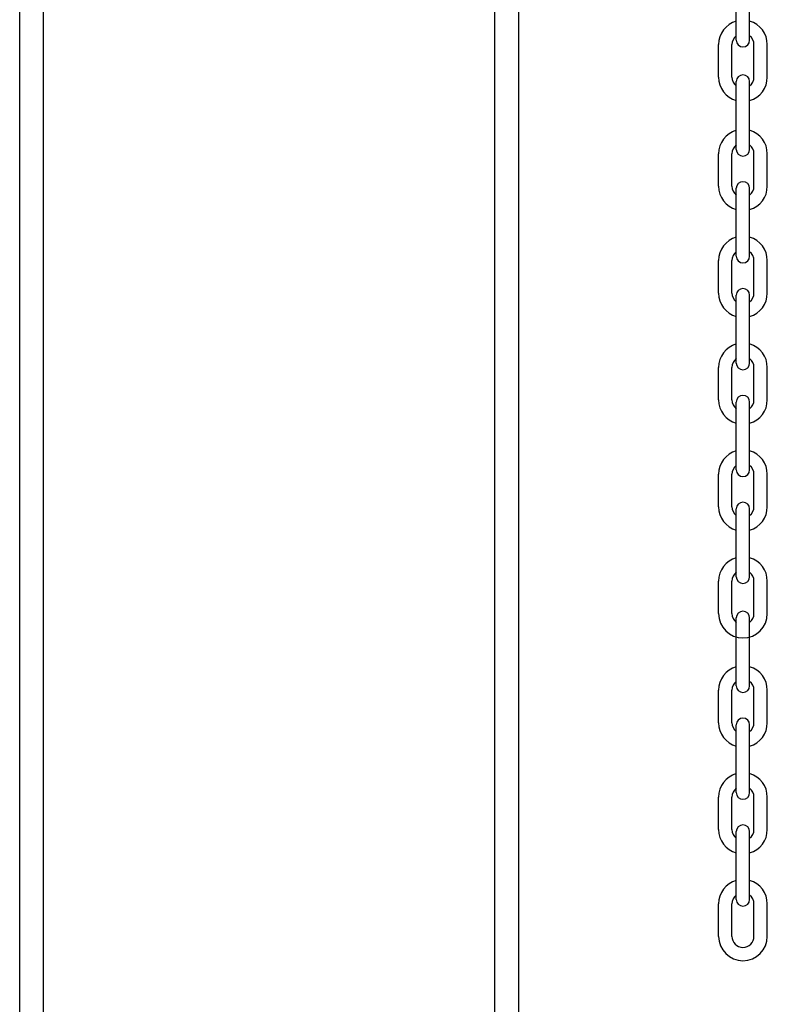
# Model space of a CAD drawing. Header units: inches. Extents: x 170 to 312, y 215 to 248.
# Tile 240 of 256: x 230.545 to 231.107, y 222.262 to 223.002. Entities that reach past the tile are written whole.
import ezdxf

# ---------------------------------------------------------------- set-up
doc = ezdxf.new("R2010")
doc.units = ezdxf.units.IN
doc.header["$LTSCALE"] = 0.25
doc.header["$MEASUREMENT"] = 0
doc.layers.add('MOTOR RH', color=7, linetype='Continuous')

msp = doc.modelspace()

# ---------------------------------------------------------------- linework, layer by layer
at = {"layer": 'MOTOR RH'}
for p, q in [((230.56307, 220.64554), (230.56307, 223.92804)), ((230.90232, 223.92804), (230.90232, 220.64554)), ((230.92019, 223.92804), (230.92019, 220.64554)), ((230.54519, 220.64554), (230.54519, 223.77179)), ((231.0841, 222.98687), (231.0841, 223.03791)), ((231.09411, 222.98687), (231.09411, 223.03791)), ((231.07079, 222.95915), (231.07079, 222.98357)), ((231.0808, 222.95915), (231.0808, 222.98357)), ((231.09741, 222.95915), (231.09741, 222.98357)), ((231.10742, 222.95915), (231.10742, 222.98357)), ((231.0841, 222.90482), (231.0841, 222.95586)), ((231.09411, 222.90482), (231.09411, 222.95586)), ((231.07079, 222.87711), (231.07079, 222.90153)), ((231.0808, 222.87711), (231.0808, 222.90153)), ((231.09741, 222.87711), (231.09741, 222.90153)), ((231.10742, 222.87711), (231.10742, 222.90153)), ((231.0841, 222.82448), (231.0841, 222.87552)), ((231.09411, 222.82448), (231.09411, 222.87552)), ((231.07079, 222.79677), (231.07079, 222.82119)), ((231.0808, 222.79677), (231.0808, 222.82119)), ((231.09741, 222.79677), (231.09741, 222.82119)), ((231.10742, 222.79677), (231.10742, 222.82119)), ((231.0841, 222.74414), (231.0841, 222.79518)), ((231.09411, 222.74414), (231.09411, 222.79518)), ((231.07079, 222.71643), (231.07079, 222.74085)), ((231.0808, 222.71643), (231.0808, 222.74085)), ((231.09741, 222.71643), (231.09741, 222.74085)), ((231.10742, 222.71643), (231.10742, 222.74085)), ((231.0841, 222.6638), (231.0841, 222.71484)), ((231.09411, 222.6638), (231.09411, 222.71484)), ((231.07079, 222.63609), (231.07079, 222.66051)), ((231.0808, 222.63609), (231.0808, 222.66051)), ((231.09741, 222.63609), (231.09741, 222.66051)), ((231.10742, 222.63609), (231.10742, 222.66051)), ((231.0841, 222.58346), (231.0841, 222.6345)), ((231.09411, 222.58346), (231.09411, 222.6345)), ((231.07079, 222.55575), (231.07079, 222.58017)), ((231.0808, 222.55575), (231.0808, 222.58017)), ((231.09741, 222.55575), (231.09741, 222.58017)), ((231.10742, 222.55575), (231.10742, 222.58017)), ((231.0841, 222.50142), (231.0841, 222.55245)), ((231.09411, 222.50142), (231.09411, 222.55245)), ((231.07079, 222.4737), (231.07079, 222.49812)), ((231.0808, 222.4737), (231.0808, 222.49812)), ((231.09741, 222.4737), (231.09741, 222.49812)), ((231.10742, 222.4737), (231.10742, 222.49812)), ((231.0841, 222.42108), (231.0841, 222.47211)), ((231.09411, 222.42108), (231.09411, 222.47211)), ((231.07079, 222.39336), (231.07079, 222.41778)), ((231.0808, 222.39336), (231.0808, 222.41778)), ((231.09741, 222.39336), (231.09741, 222.41778)), ((231.10742, 222.39336), (231.10742, 222.41778)), ((231.0841, 222.34074), (231.0841, 222.39177)), ((231.09411, 222.34074), (231.09411, 222.39177)), ((231.07079, 222.31302), (231.07079, 222.33744)), ((231.0808, 222.31302), (231.0808, 222.33744)), ((231.09741, 222.31302), (231.09741, 222.33744)), ((231.10742, 222.31302), (231.10742, 222.33744))]:
    msp.add_line(p, q, dxfattribs=at)
for centre, radius, start, end in [((231.08911, 222.98357), 0.01831, 105.86272, 180), ((231.08911, 222.98357), 0.01831, 0, 74.13728), ((231.08911, 222.98357), 0.0083, 127.08084, 180), ((231.08911, 222.98357), 0.0083, 0, 52.91916), ((231.08911, 222.98687), 0.00501, 180, 0), ((231.08911, 222.95586), 0.00501, 0, 180), ((231.08911, 222.95915), 0.01831, 180, 254.13728), ((231.08911, 222.95915), 0.0083, 180, 232.91916), ((231.08911, 222.95915), 0.01831, 285.86272, 0), ((231.08911, 222.95915), 0.0083, 307.08084, 0), ((231.08911, 222.90153), 0.01831, 105.86272, 180), ((231.08911, 222.90153), 0.01831, 0, 74.13728), ((231.08911, 222.90153), 0.0083, 127.08084, 180), ((231.08911, 222.90153), 0.0083, 0, 52.91916), ((231.08911, 222.90482), 0.00501, 180, 0), ((231.08911, 222.87552), 0.00501, 0, 180), ((231.08911, 222.87711), 0.01831, 180, 254.13728), ((231.08911, 222.87711), 0.0083, 180, 232.91916), ((231.08911, 222.87711), 0.01831, 285.86272, 0), ((231.08911, 222.87711), 0.0083, 307.08084, 0), ((231.08911, 222.82119), 0.01831, 105.86272, 180), ((231.08911, 222.82119), 0.01831, 0, 74.13728), ((231.08911, 222.82119), 0.0083, 127.08084, 180), ((231.08911, 222.82119), 0.0083, 0, 52.91916), ((231.08911, 222.82448), 0.00501, 180, 0), ((231.08911, 222.79518), 0.00501, 0, 180), ((231.08911, 222.79677), 0.01831, 180, 254.13728), ((231.08911, 222.79677), 0.0083, 180, 232.91916), ((231.08911, 222.79677), 0.01831, 285.86272, 0), ((231.08911, 222.79677), 0.0083, 307.08084, 0), ((231.08911, 222.74085), 0.01831, 105.86272, 180), ((231.08911, 222.74085), 0.01831, 0, 74.13728), ((231.08911, 222.74085), 0.0083, 127.08084, 180), ((231.08911, 222.74085), 0.0083, 0, 52.91916), ((231.08911, 222.74414), 0.00501, 180, 0), ((231.08911, 222.71643), 0.01831, 180, 254.13728), ((231.08911, 222.71643), 0.0083, 180, 232.91916), ((231.08911, 222.71484), 0.00501, 0, 180), ((231.08911, 222.71643), 0.01831, 285.86272, 0), ((231.08911, 222.71643), 0.0083, 307.08084, 0), ((231.08911, 222.66051), 0.01831, 105.86272, 180), ((231.08911, 222.66051), 0.01831, 0, 74.13728), ((231.08911, 222.66051), 0.0083, 127.08084, 180), ((231.08911, 222.6638), 0.00501, 180, 0), ((231.08911, 222.66051), 0.0083, 0, 52.91916), ((231.08911, 222.63609), 0.01831, 180, 254.13728), ((231.08911, 222.63609), 0.0083, 180, 232.91916), ((231.08911, 222.6345), 0.00501, 0, 180), ((231.08911, 222.63609), 0.01831, 285.86272, 0), ((231.08911, 222.63609), 0.0083, 307.08084, 0), ((231.08911, 222.58017), 0.01831, 105.86272, 180), ((231.08911, 222.58017), 0.01831, 0, 74.13728), ((231.08911, 222.58017), 0.0083, 127.08084, 180), ((231.08911, 222.58346), 0.00501, 180, 0), ((231.08911, 222.58017), 0.0083, 0, 52.91916), ((231.08911, 222.55575), 0.01831, 180, 0), ((231.08911, 222.55575), 0.0083, 180, 232.91916), ((231.08911, 222.55245), 0.00501, 0, 180), ((231.08911, 222.55575), 0.0083, 307.08084, 0), ((231.08911, 222.49812), 0.01831, 105.86272, 180), ((231.08911, 222.49812), 0.01831, 0, 74.13728), ((231.08911, 222.49812), 0.0083, 127.08084, 180), ((231.08911, 222.50142), 0.00501, 180, 0), ((231.08911, 222.49812), 0.0083, 0, 52.91916), ((231.08911, 222.4737), 0.01831, 180, 254.13728), ((231.08911, 222.4737), 0.0083, 180, 232.91916), ((231.08911, 222.47211), 0.00501, 0, 180), ((231.08911, 222.4737), 0.01831, 285.86272, 0), ((231.08911, 222.4737), 0.0083, 307.08084, 0), ((231.08911, 222.41778), 0.01831, 105.86272, 180), ((231.08911, 222.41778), 0.01831, 0, 74.13728), ((231.08911, 222.41778), 0.0083, 127.08084, 180), ((231.08911, 222.42108), 0.00501, 180, 0), ((231.08911, 222.41778), 0.0083, 0, 52.91916), ((231.08911, 222.39336), 0.01831, 180, 254.13728), ((231.08911, 222.39336), 0.0083, 180, 232.91916), ((231.08911, 222.39177), 0.00501, 0, 180), ((231.08911, 222.39336), 0.01831, 285.86272, 0), ((231.08911, 222.39336), 0.0083, 307.08084, 0), ((231.08911, 222.33744), 0.01831, 105.86272, 180), ((231.08911, 222.33744), 0.01831, 0, 74.13728), ((231.08911, 222.33744), 0.0083, 127.08084, 180), ((231.08911, 222.34074), 0.00501, 180, 0), ((231.08911, 222.33744), 0.0083, 0, 52.91916), ((231.08911, 222.31302), 0.01831, 180, 0), ((231.08911, 222.31302), 0.0083, 180, 0)]:
    msp.add_arc(centre, radius, start, end, dxfattribs=at)

doc.saveas('drawing.dxf')
